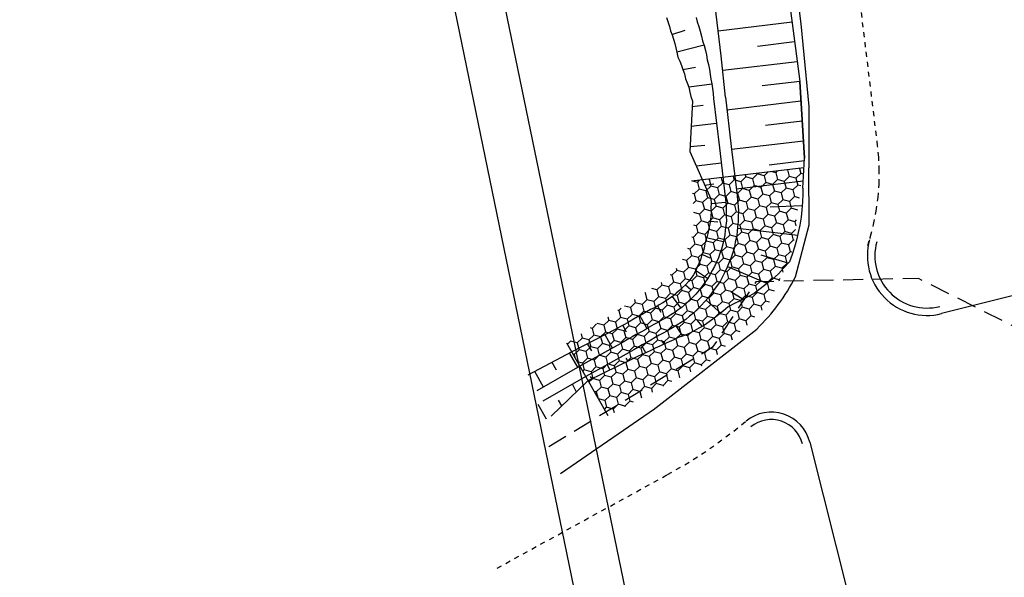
# Model space of a CAD drawing. Extents: x 447045 to 447634, y 442020 to 443192.
# Tile 40 of 82: x 447144 to 447243, y 442559 to 442615. Entities that reach past the tile are written whole.
import ezdxf

# ---------------------------------------------------------------- set-up
doc = ezdxf.new("R2010")
doc.units = 0
doc.header["$LTSCALE"] = 2
doc.header["$MEASUREMENT"] = 0
for name, pattern in [('AUSGEZOGEN', [0]), ('GESTRICH-X2', [1.5, 1, -0.5]), ('PUNKT2', [0.5, 0.25, -0.25])]:
    doc.linetypes.add(name, pattern=pattern)
doc.layers.get('0').update_dxf_attribs({"linetype": 'AUSGEZOGEN'})
for name, color, linetype in [('DB-Bachumverlegung', 15, 'CONTINUOUS'), ('DB-Befestigung', 15, 'CONTINUOUS'), ('DB-Bestand', 8, 'CONTINUOUS'), ('DB-Wegböschungen', 15, 'CONTINUOUS'), ('DB-Wege', 15, 'CONTINUOUS'), ('FBRTOP', 250, 'AUSGEZOGEN'), ('Planeinteilung', 250, 'CONTINUOUS'), ('RAHMEN', 7, 'AUSGEZOGEN'), ('SCHLITZRINNE', 200, 'AUSGEZOGEN'), ('STROMLTG', 4, 'AUSGEZOGEN')]:
    doc.layers.add(name, color=color, linetype=linetype)

# ---------------------------------------------------------------- blocks, each defined once
blk = doc.blocks.new('*X452')
at = {"color": 0, "linetype": 'ByBlock'}
for p, q in [((-892773, -566680), (-892850, -566814)), ((-893373, -566814), (-892850, -566814)), ((-892500, -567420), (-892850, -566814)), ((-892500, -567420), (-892850, -568026)), ((-892500, -567420), (-891800, -567420)), ((-891635, -567133), (-891800, -567420)), ((-891450, -568026), (-891800, -567420)), ((-890496, -567587), (-890750, -568026)), ((-893539, -568026), (-892850, -568026)), ((-892500, -568632), (-892850, -568026)), ((-892500, -568632), (-892850, -569238)), ((-892500, -568632), (-891800, -568632)), ((-891450, -568026), (-891800, -568632)), ((-891450, -569238), (-891800, -568632)), ((-891450, -568026), (-890750, -568026)), ((-890400, -568632), (-890750, -568026)), ((-890400, -568632), (-890750, -569238)), ((-890400, -568632), (-889700, -568632)), ((-889358, -568041), (-889700, -568632)), ((-889350, -569238), (-889700, -568632)), ((-888300, -568632), (-888650, -569238)), ((-888300, -568632), (-888427, -568412)), ((-888300, -568632), (-887874, -568632)), ((-893550, -569238), (-893754, -569591)), ((-893550, -569238), (-893676, -569021)), ((-893550, -569238), (-892850, -569238)), ((-892500, -569845), (-892850, -569238)), ((-891450, -569238), (-891800, -569845)), ((-891450, -569238), (-890750, -569238)), ((-890400, -569845), (-890750, -569238)), ((-889350, -569238), (-889700, -569845)), ((-889350, -569238), (-888650, -569238)), ((-888300, -569845), (-888650, -569238)), ((-887250, -569238), (-887600, -569845)), ((-887250, -569238), (-887518, -568774)), ((-887250, -569238), (-886550, -569238)), ((-886513, -569175), (-886550, -569238)), ((-886200, -569845), (-886550, -569238)), ((-885415, -569698), (-885500, -569845)), ((-893550, -570451), (-893900, -571057)), ((-893550, -570451), (-893810, -570001)), ((-893550, -570451), (-892850, -570451)), ((-892500, -569845), (-892850, -570451)), ((-892500, -571057), (-892850, -570451)), ((-892500, -569845), (-891800, -569845)), ((-891450, -570451), (-891800, -569845)), ((-891450, -570451), (-891800, -571057)), ((-891450, -570451), (-890750, -570451)), ((-890400, -569845), (-890750, -570451)), ((-890400, -571057), (-890750, -570451)), ((-890400, -569845), (-889700, -569845)), ((-889350, -570451), (-889700, -569845)), ((-889350, -570451), (-889700, -571057)), ((-889350, -570451), (-888650, -570451)), ((-888300, -569845), (-888650, -570451)), ((-888300, -571057), (-888650, -570451)), ((-888300, -569845), (-887600, -569845)), ((-887250, -570451), (-887600, -569845)), ((-887250, -570451), (-887600, -571057)), ((-887250, -570451), (-886550, -570451)), ((-886200, -569845), (-886550, -570451)), ((-886200, -571057), (-886550, -570451)), ((-886200, -569845), (-885500, -569845)), ((-885150, -570451), (-885500, -569845)), ((-885150, -570451), (-885500, -571057)), ((-885150, -570451), (-884465, -570451)), ((-884100, -571057), (-884437, -570473)), ((-893954, -571057), (-893900, -571057)), ((-893550, -571663), (-893900, -571057)), ((-893550, -571663), (-893900, -572270)), ((-893550, -571663), (-892850, -571663)), ((-892500, -571057), (-892850, -571663)), ((-892500, -572270), (-892850, -571663)), ((-892500, -571057), (-891800, -571057)), ((-891450, -571663), (-891800, -571057)), ((-891450, -571663), (-891800, -572270)), ((-891450, -571663), (-890750, -571663)), ((-890400, -571057), (-890750, -571663)), ((-890400, -572270), (-890750, -571663)), ((-890400, -571057), (-889700, -571057)), ((-889350, -571663), (-889700, -571057)), ((-889350, -571663), (-889700, -572270)), ((-889350, -571663), (-888650, -571663)), ((-888300, -571057), (-888650, -571663)), ((-888300, -572270), (-888650, -571663)), ((-888300, -571057), (-887600, -571057)), ((-887250, -571663), (-887600, -571057)), ((-887250, -571663), (-887600, -572270)), ((-887250, -571663), (-886550, -571663)), ((-886200, -571057), (-886550, -571663)), ((-886200, -572270), (-886550, -571663)), ((-886200, -571057), (-885500, -571057)), ((-885150, -571663), (-885500, -571057)), ((-885150, -571663), (-885500, -572270)), ((-885150, -571663), (-884450, -571663)), ((-884100, -571057), (-884450, -571663)), ((-884100, -572270), (-884450, -571663)), ((-884100, -571057), (-883700, -571057)), ((-883050, -571663), (-883400, -572270)), ((-883050, -571663), (-883147, -571496)), ((-883050, -571663), (-882935, -571663)), ((-894120, -572270), (-893900, -572270)), ((-893550, -572876), (-893900, -572270)), ((-892500, -572270), (-892850, -572876)), ((-892500, -572270), (-891800, -572270)), ((-891450, -572876), (-891800, -572270)), ((-890400, -572270), (-890750, -572876)), ((-890400, -572270), (-889700, -572270)), ((-889350, -572876), (-889700, -572270)), ((-888300, -572270), (-888650, -572876)), ((-888300, -572270), (-887600, -572270)), ((-887250, -572876), (-887600, -572270)), ((-886200, -572270), (-886550, -572876)), ((-886200, -572270), (-885500, -572270)), ((-885150, -572876), (-885500, -572270)), ((-884100, -572270), (-884450, -572876)), ((-884100, -572270), (-883400, -572270)), ((-883050, -572876), (-883400, -572270)), ((-882054, -572362), (-882350, -572876)), ((-894287, -573482), (-893900, -573482)), ((-893550, -572876), (-893900, -573482)), ((-893550, -574088), (-893900, -573482)), ((-893550, -572876), (-892850, -572876)), ((-892500, -573482), (-892850, -572876)), ((-892500, -573482), (-892850, -574088)), ((-892500, -573482), (-891800, -573482)), ((-891450, -572876), (-891800, -573482)), ((-891450, -574088), (-891800, -573482)), ((-891450, -572876), (-890750, -572876)), ((-890400, -573482), (-890750, -572876)), ((-890400, -573482), (-890750, -574088)), ((-890400, -573482), (-889700, -573482)), ((-889350, -572876), (-889700, -573482)), ((-889350, -574088), (-889700, -573482)), ((-889350, -572876), (-888650, -572876)), ((-888300, -573482), (-888650, -572876)), ((-888300, -573482), (-888650, -574088)), ((-888300, -573482), (-887600, -573482)), ((-887250, -572876), (-887600, -573482)), ((-887250, -574088), (-887600, -573482)), ((-887250, -572876), (-886550, -572876)), ((-886200, -573482), (-886550, -572876)), ((-886200, -573482), (-886550, -574088)), ((-886200, -573482), (-885500, -573482)), ((-885150, -572876), (-885500, -573482)), ((-885150, -574088), (-885500, -573482)), ((-885150, -572876), (-884450, -572876)), ((-884100, -573482), (-884450, -572876)), ((-884100, -573482), (-884450, -574088)), ((-884100, -573482), (-883400, -573482)), ((-883050, -572876), (-883400, -573482)), ((-883050, -574088), (-883400, -573482)), ((-883050, -572876), (-882350, -572876)), ((-882000, -573482), (-882350, -572876)), ((-882000, -573482), (-882350, -574088)), ((-882000, -573482), (-881300, -573482)), ((-881093, -573124), (-881300, -573482)), ((-880950, -574088), (-881300, -573482)), ((-893550, -574088), (-893900, -574694)), ((-893550, -574088), (-892850, -574088)), ((-892500, -574694), (-892850, -574088)), ((-891450, -574088), (-891800, -574694)), ((-891450, -574088), (-890750, -574088)), ((-890400, -574694), (-890750, -574088)), ((-889350, -574088), (-889700, -574694)), ((-889350, -574088), (-888650, -574088)), ((-888300, -574694), (-888650, -574088)), ((-887250, -574088), (-887600, -574694)), ((-887250, -574088), (-886550, -574088)), ((-886200, -574694), (-886550, -574088)), ((-885150, -574088), (-885500, -574694)), ((-885150, -574088), (-884450, -574088)), ((-884100, -574694), (-884450, -574088)), ((-883050, -574088), (-883400, -574694)), ((-883050, -574088), (-882350, -574088)), ((-882000, -574694), (-882350, -574088)), ((-880950, -574088), (-881300, -574694)), ((-880950, -574088), (-880525, -574088)), ((-894453, -574694), (-893900, -574694)), ((-893550, -575301), (-893900, -574694)), ((-893550, -575301), (-893900, -575907)), ((-893550, -575301), (-892850, -575301)), ((-892500, -574694), (-892850, -575301)), ((-892500, -575907), (-892850, -575301)), ((-892500, -574694), (-891800, -574694)), ((-891450, -575301), (-891800, -574694)), ((-891450, -575301), (-891800, -575907)), ((-891450, -575301), (-890750, -575301)), ((-890400, -574694), (-890750, -575301)), ((-890400, -575907), (-890750, -575301)), ((-890400, -574694), (-889700, -574694)), ((-889350, -575301), (-889700, -574694)), ((-889350, -575301), (-889700, -575907)), ((-889350, -575301), (-888650, -575301)), ((-888300, -574694), (-888650, -575301)), ((-888300, -575907), (-888650, -575301)), ((-888300, -574694), (-887600, -574694)), ((-887250, -575301), (-887600, -574694)), ((-887250, -575301), (-887600, -575907)), ((-887250, -575301), (-886550, -575301)), ((-886200, -574694), (-886550, -575301)), ((-886200, -575907), (-886550, -575301)), ((-886200, -574694), (-885500, -574694)), ((-885150, -575301), (-885500, -574694)), ((-885150, -575301), (-885500, -575907)), ((-885150, -575301), (-884450, -575301)), ((-884100, -574694), (-884450, -575301)), ((-884100, -575907), (-884450, -575301)), ((-884100, -574694), (-883400, -574694)), ((-883050, -575301), (-883400, -574694)), ((-883050, -575301), (-883400, -575907)), ((-883050, -575301), (-882350, -575301)), ((-882000, -574694), (-882350, -575301)), ((-882000, -575907), (-882350, -575301)), ((-882000, -574694), (-881300, -574694)), ((-880950, -575301), (-881300, -574694)), ((-880950, -575301), (-881300, -575907)), ((-880950, -575301), (-880250, -575301)), ((-880033, -574925), (-880250, -575301)), ((-879900, -575907), (-880250, -575301)), ((-894600, -575907), (-894624, -575949)), ((-894600, -575907), (-894615, -575881)), ((-894600, -575907), (-893900, -575907)), ((-893550, -576513), (-893900, -575907)), ((-893550, -576513), (-893900, -577119)), ((-893550, -576513), (-892850, -576513)), ((-892500, -575907), (-892850, -576513)), ((-892500, -577119), (-892850, -576513)), ((-892500, -575907), (-891800, -575907)), ((-891450, -576513), (-891800, -575907)), ((-891450, -576513), (-891800, -577119)), ((-891450, -576513), (-890750, -576513)), ((-890400, -575907), (-890750, -576513)), ((-890400, -577119), (-890750, -576513)), ((-890400, -575907), (-889700, -575907)), ((-889350, -576513), (-889700, -575907)), ((-889350, -576513), (-889700, -577119)), ((-889350, -576513), (-888650, -576513)), ((-888300, -575907), (-888650, -576513)), ((-888300, -577119), (-888650, -576513)), ((-888300, -575907), (-887600, -575907)), ((-887250, -576513), (-887600, -575907)), ((-887250, -576513), (-887600, -577119)), ((-887250, -576513), (-886550, -576513)), ((-886200, -575907), (-886550, -576513)), ((-886200, -577119), (-886550, -576513)), ((-886200, -575907), (-885500, -575907)), ((-885150, -576513), (-885500, -575907)), ((-885150, -576513), (-885500, -577119)), ((-885150, -576513), (-884450, -576513)), ((-884100, -575907), (-884450, -576513)), ((-884100, -577119), (-884450, -576513)), ((-884100, -575907), (-883400, -575907)), ((-883050, -576513), (-883400, -575907)), ((-883050, -576513), (-883400, -577119)), ((-883050, -576513), (-882350, -576513)), ((-882000, -575907), (-882350, -576513)), ((-882000, -577119), (-882350, -576513)), ((-882000, -575907), (-881300, -575907)), ((-880950, -576513), (-881300, -575907)), ((-880950, -576513), (-881300, -577119)), ((-880950, -576513), (-880250, -576513)), ((-879900, -575907), (-880250, -576513)), ((-879900, -577119), (-880250, -576513)), ((-879900, -575907), (-879456, -575907)), ((-894600, -577119), (-894842, -577539)), ((-894600, -577119), (-894749, -576861)), ((-894600, -577119), (-893900, -577119)), ((-893550, -577726), (-893900, -577119)), ((-892500, -577119), (-892850, -577726)), ((-892500, -577119), (-891800, -577119)), ((-891450, -577726), (-891800, -577119)), ((-890400, -577119), (-890750, -577726)), ((-890400, -577119), (-889700, -577119)), ((-889350, -577726), (-889700, -577119)), ((-888300, -577119), (-888650, -577726)), ((-888300, -577119), (-887600, -577119)), ((-887250, -577726), (-887600, -577119)), ((-886200, -577119), (-886550, -577726)), ((-886200, -577119), (-885500, -577119)), ((-885150, -577726), (-885500, -577119)), ((-884100, -577119), (-884450, -577726)), ((-884100, -577119), (-883400, -577119)), ((-883050, -577726), (-883400, -577119)), ((-882000, -577119), (-882350, -577726)), ((-882000, -577119), (-881300, -577119)), ((-880950, -577726), (-881300, -577119)), ((-879900, -577119), (-880250, -577726)), ((-879900, -577119), (-879200, -577119)), ((-878974, -576728), (-879200, -577119)), ((-878850, -577726), (-879200, -577119)), ((-893550, -577726), (-893639, -577879)), ((-893550, -577726), (-892850, -577726)), ((-892656, -578061), (-892850, -577726)), ((-891450, -577726), (-891742, -578231)), ((-891450, -577726), (-890750, -577726)), ((-890400, -578332), (-890750, -577726)), ((-890400, -578332), (-890532, -578560)), ((-890400, -578332), (-889700, -578332)), ((-889350, -577726), (-889700, -578332)), ((-889350, -578938), (-889700, -578332)), ((-889350, -577726), (-888650, -577726)), ((-888300, -578332), (-888650, -577726)), ((-888300, -578332), (-888650, -578938)), ((-888300, -578332), (-887600, -578332)), ((-887250, -577726), (-887600, -578332)), ((-887250, -578938), (-887600, -578332)), ((-887250, -577726), (-886550, -577726)), ((-886200, -578332), (-886550, -577726)), ((-886200, -578332), (-886550, -578938)), ((-886200, -578332), (-885500, -578332)), ((-885150, -577726), (-885500, -578332)), ((-885150, -578938), (-885500, -578332)), ((-885150, -577726), (-884450, -577726)), ((-884100, -578332), (-884450, -577726)), ((-884100, -578332), (-884450, -578938)), ((-884100, -578332), (-883400, -578332)), ((-883050, -577726), (-883400, -578332)), ((-883050, -578938), (-883400, -578332)), ((-883050, -577726), (-882350, -577726)), ((-882000, -578332), (-882350, -577726)), ((-882000, -578332), (-882350, -578938)), ((-882000, -578332), (-881300, -578332)), ((-880950, -577726), (-881300, -578332)), ((-880950, -578938), (-881300, -578332)), ((-880950, -577726), (-880250, -577726)), ((-879900, -578332), (-880250, -577726)), ((-879900, -578332), (-880250, -578938)), ((-879900, -578332), (-879200, -578332)), ((-878850, -577726), (-879200, -578332)), ((-878850, -578938), (-879200, -578332)), ((-878850, -577726), (-878388, -577726)), ((-877915, -578531), (-878150, -578938)), ((-889350, -578938), (-889419, -579057)), ((-889350, -578938), (-888650, -578938)), ((-888300, -579544), (-888650, -578938)), ((-888300, -579544), (-888399, -579715)), ((-888300, -579544), (-887600, -579544)), ((-887250, -578938), (-887600, -579544)), ((-887250, -580150), (-887600, -579544)), ((-887250, -578938), (-886550, -578938)), ((-886200, -579544), (-886550, -578938)), ((-886200, -579544), (-886550, -580150)), ((-886200, -579544), (-885500, -579544)), ((-885150, -578938), (-885500, -579544)), ((-885150, -580150), (-885500, -579544)), ((-885150, -578938), (-884450, -578938)), ((-884100, -579544), (-884450, -578938)), ((-884100, -579544), (-884450, -580150)), ((-884100, -579544), (-883400, -579544)), ((-883050, -578938), (-883400, -579544)), ((-883050, -580150), (-883400, -579544)), ((-883050, -578938), (-882350, -578938)), ((-882000, -579544), (-882350, -578938)), ((-882000, -579544), (-882350, -580150)), ((-882000, -579544), (-881300, -579544)), ((-880950, -578938), (-881300, -579544)), ((-880950, -580150), (-881300, -579544)), ((-880950, -578938), (-880250, -578938)), ((-879900, -579544), (-880250, -578938)), ((-879900, -579544), (-880250, -580150)), ((-879900, -579544), (-879200, -579544)), ((-878850, -578938), (-879200, -579544)), ((-878850, -580150), (-879200, -579544)), ((-878850, -578938), (-878150, -578938)), ((-877800, -579544), (-878150, -578938)), ((-877800, -579544), (-878150, -580150)), ((-877800, -579544), (-877320, -579544)), ((-887250, -580150), (-887473, -580536)), ((-887250, -580150), (-886550, -580150)), ((-886200, -580757), (-886550, -580150)), ((-885150, -580150), (-885500, -580757)), ((-885150, -580150), (-884450, -580150)), ((-884100, -580757), (-884450, -580150)), ((-883050, -580150), (-883400, -580757)), ((-883050, -580150), (-882350, -580150)), ((-882000, -580757), (-882350, -580150)), ((-880950, -580150), (-881300, -580757)), ((-880950, -580150), (-880250, -580150)), ((-879900, -580757), (-880250, -580150)), ((-878850, -580150), (-879200, -580757)), ((-878850, -580150), (-878150, -580150)), ((-877800, -580757), (-878150, -580150)), ((-876868, -580355), (-877100, -580757)), ((-886777, -581363), (-886550, -581363)), ((-886200, -580757), (-886550, -581363)), ((-886200, -581969), (-886550, -581363)), ((-886200, -580757), (-885500, -580757)), ((-885150, -581363), (-885500, -580757)), ((-885150, -581363), (-885500, -581969)), ((-885150, -581363), (-884450, -581363)), ((-884100, -580757), (-884450, -581363)), ((-884100, -581969), (-884450, -581363)), ((-884100, -580757), (-883400, -580757)), ((-883050, -581363), (-883400, -580757)), ((-883050, -581363), (-883400, -581969)), ((-883050, -581363), (-882350, -581363)), ((-882000, -580757), (-882350, -581363)), ((-882000, -581969), (-882350, -581363)), ((-882000, -580757), (-881300, -580757)), ((-880950, -581363), (-881300, -580757)), ((-880950, -581363), (-881300, -581969)), ((-880950, -581363), (-880250, -581363)), ((-879900, -580757), (-880250, -581363)), ((-879900, -581969), (-880250, -581363)), ((-879900, -580757), (-879200, -580757)), ((-878850, -581363), (-879200, -580757)), ((-878850, -581363), (-879200, -581969)), ((-878850, -581363), (-878150, -581363)), ((-877800, -580757), (-878150, -581363)), ((-877800, -581969), (-878150, -581363)), ((-877800, -580757), (-877100, -580757)), ((-876750, -581363), (-877100, -580757)), ((-876750, -581363), (-877100, -581969)), ((-876750, -581363), (-876626, -581363)), ((-886200, -581969), (-886286, -582118)), ((-886200, -581969), (-885500, -581969)), ((-885150, -582575), (-885500, -581969)), ((-885150, -582575), (-885500, -583182)), ((-885150, -582575), (-884450, -582575)), ((-884100, -581969), (-884450, -582575)), ((-884100, -583182), (-884450, -582575)), ((-884100, -581969), (-883400, -581969)), ((-883050, -582575), (-883400, -581969)), ((-883050, -582575), (-883400, -583182)), ((-883050, -582575), (-882350, -582575)), ((-882000, -581969), (-882350, -582575)), ((-882000, -583182), (-882350, -582575)), ((-882000, -581969), (-881300, -581969)), ((-880950, -582575), (-881300, -581969)), ((-880950, -582575), (-881300, -583182)), ((-880950, -582575), (-880250, -582575)), ((-879900, -581969), (-880250, -582575)), ((-879900, -583182), (-880250, -582575)), ((-879900, -581969), (-879200, -581969)), ((-878850, -582575), (-879200, -581969)), ((-878850, -582575), (-879200, -583182)), ((-878850, -582575), (-878150, -582575)), ((-877800, -581969), (-878150, -582575)), ((-877800, -583182), (-878150, -582575)), ((-877800, -581969), (-877100, -581969)), ((-876750, -582575), (-877100, -581969)), ((-876750, -582575), (-877100, -583182)), ((-876750, -582575), (-876336, -582575)), ((-885778, -583182), (-885500, -583182)), ((-885150, -583788), (-885500, -583182)), ((-884100, -583182), (-884450, -583788)), ((-884100, -583182), (-883400, -583182)), ((-883050, -583788), (-883400, -583182)), ((-882000, -583182), (-882350, -583788)), ((-882000, -583182), (-881300, -583182)), ((-880950, -583788), (-881300, -583182)), ((-879900, -583182), (-880250, -583788)), ((-879900, -583182), (-879200, -583182)), ((-878850, -583788), (-879200, -583182)), ((-877800, -583182), (-878150, -583788)), ((-877800, -583182), (-877100, -583182)), ((-876750, -583788), (-877100, -583182)), ((-885150, -583788), (-885416, -584248)), ((-885150, -583788), (-884450, -583788)), ((-884100, -584394), (-884450, -583788)), ((-884100, -584394), (-884450, -585000)), ((-884100, -584394), (-883400, -584394)), ((-883050, -583788), (-883400, -584394)), ((-883050, -585000), (-883400, -584394)), ((-883050, -583788), (-882350, -583788)), ((-882000, -584394), (-882350, -583788)), ((-882000, -584394), (-882350, -585000)), ((-882000, -584394), (-881300, -584394)), ((-880950, -583788), (-881300, -584394)), ((-880950, -585000), (-881300, -584394)), ((-880950, -583788), (-880250, -583788)), ((-879900, -584394), (-880250, -583788)), ((-879900, -584394), (-880250, -585000)), ((-879900, -584394), (-879200, -584394)), ((-878850, -583788), (-879200, -584394)), ((-878850, -585000), (-879200, -584394)), ((-878850, -583788), (-878150, -583788)), ((-877800, -584394), (-878150, -583788)), ((-877800, -584394), (-878150, -585000)), ((-877800, -584394), (-877100, -584394)), ((-876750, -583788), (-877100, -584394)), ((-876750, -585000), (-877100, -584394)), ((-876750, -583788), (-876050, -583788)), ((-876046, -583782), (-876050, -583788)), ((-876041, -583802), (-876050, -583788)), ((-885150, -585000), (-885195, -584922)), ((-885150, -585000), (-885162, -585022)), ((-885150, -585000), (-884450, -585000)), ((-884100, -585606), (-884450, -585000)), ((-883050, -585000), (-883400, -585606)), ((-883050, -585000), (-882350, -585000)), ((-882000, -585606), (-882350, -585000)), ((-880950, -585000), (-881300, -585606)), ((-880950, -585000), (-880250, -585000)), ((-879900, -585606), (-880250, -585000)), ((-878850, -585000), (-879200, -585606)), ((-878850, -585000), (-878150, -585000)), ((-877800, -585606), (-878150, -585000)), ((-876750, -585000), (-877100, -585606)), ((-876750, -585000), (-876050, -585000)), ((-875841, -584638), (-876050, -585000)), ((-875700, -585606), (-876050, -585000)), ((-884773, -586213), (-884450, -586213)), ((-884100, -585606), (-884450, -586213)), ((-884100, -586819), (-884450, -586213)), ((-884100, -585606), (-883400, -585606)), ((-883050, -586213), (-883400, -585606)), ((-883050, -586213), (-883400, -586819)), ((-883050, -586213), (-882350, -586213)), ((-882000, -585606), (-882350, -586213)), ((-882000, -586819), (-882350, -586213)), ((-882000, -585606), (-881300, -585606)), ((-880950, -586213), (-881300, -585606)), ((-880950, -586213), (-881300, -586819)), ((-880950, -586213), (-880250, -586213)), ((-879900, -585606), (-880250, -586213)), ((-879900, -586819), (-880250, -586213)), ((-879900, -585606), (-879200, -585606)), ((-878850, -586213), (-879200, -585606)), ((-878850, -586213), (-879200, -586819)), ((-878850, -586213), (-878150, -586213)), ((-877800, -585606), (-878150, -586213)), ((-877800, -586819), (-878150, -586213)), ((-877800, -585606), (-877100, -585606)), ((-876750, -586213), (-877100, -585606)), ((-876750, -586213), (-877100, -586819)), ((-876750, -586213), (-876050, -586213)), ((-875700, -585606), (-876050, -586213)), ((-875700, -586819), (-876050, -586213)), ((-875700, -585606), (-875609, -585606)), ((-884100, -586819), (-884403, -587344)), ((-884100, -586819), (-883400, -586819)), ((-883050, -587425), (-883400, -586819)), ((-883050, -587425), (-883400, -588031)), ((-883050, -587425), (-882350, -587425)), ((-882000, -586819), (-882350, -587425)), ((-882000, -588031), (-882350, -587425)), ((-882000, -586819), (-881300, -586819)), ((-880950, -587425), (-881300, -586819)), ((-880950, -587425), (-881300, -588031)), ((-880950, -587425), (-880250, -587425)), ((-879900, -586819), (-880250, -587425)), ((-879900, -588031), (-880250, -587425)), ((-879900, -586819), (-879200, -586819)), ((-878850, -587425), (-879200, -586819)), ((-878850, -587425), (-879200, -588031)), ((-878850, -587425), (-878150, -587425)), ((-877800, -586819), (-878150, -587425)), ((-877800, -588031), (-878150, -587425)), ((-877800, -586819), (-877100, -586819)), ((-876750, -587425), (-877100, -586819)), ((-876750, -587425), (-877100, -588031)), ((-876750, -587425), (-876050, -587425)), ((-875700, -586819), (-876050, -587425)), ((-875700, -588031), (-876050, -587425)), ((-875700, -586819), (-875318, -586819)), ((-884100, -588031), (-884281, -587718)), ((-884100, -588031), (-884150, -588118)), ((-884100, -588031), (-883400, -588031)), ((-883050, -588637), (-883400, -588031)), ((-882000, -588031), (-882350, -588637)), ((-882000, -588031), (-881300, -588031)), ((-880950, -588637), (-881300, -588031)), ((-879900, -588031), (-880250, -588637)), ((-879900, -588031), (-879200, -588031)), ((-878850, -588637), (-879200, -588031)), ((-877800, -588031), (-878150, -588637)), ((-877800, -588031), (-877100, -588031)), ((-876750, -588637), (-877100, -588031)), ((-875700, -588031), (-876050, -588637)), ((-875700, -588031), (-875028, -588031)), ((-883782, -589244), (-883400, -589244)), ((-883050, -588637), (-883400, -589244)), ((-883050, -589850), (-883400, -589244)), ((-883050, -588637), (-882350, -588637)), ((-882000, -589244), (-882350, -588637)), ((-882000, -589244), (-882350, -589850)), ((-882000, -589244), (-881300, -589244)), ((-880950, -588637), (-881300, -589244)), ((-880950, -589850), (-881300, -589244)), ((-880950, -588637), (-880250, -588637)), ((-879900, -589244), (-880250, -588637)), ((-879900, -589244), (-880250, -589850)), ((-879900, -589244), (-879200, -589244)), ((-878850, -588637), (-879200, -589244)), ((-878850, -589850), (-879200, -589244)), ((-878850, -588637), (-878150, -588637)), ((-877800, -589244), (-878150, -588637)), ((-877800, -589244), (-878150, -589850)), ((-877800, -589244), (-877100, -589244)), ((-876750, -588637), (-877100, -589244)), ((-876750, -589850), (-877100, -589244)), ((-876750, -588637), (-876050, -588637)), ((-875700, -589244), (-876050, -588637)), ((-875700, -589244), (-876050, -589850)), ((-875700, -589244), (-875000, -589244)), ((-874814, -588922), (-875000, -589244)), ((-874650, -589850), (-875000, -589244)), ((-883050, -589850), (-883391, -590440)), ((-883050, -591062), (-883367, -590514)), ((-883050, -589850), (-882350, -589850)), ((-882000, -590456), (-882350, -589850)), ((-882000, -590456), (-882350, -591062)), ((-882000, -590456), (-881300, -590456)), ((-880950, -589850), (-881300, -590456)), ((-880950, -591062), (-881300, -590456)), ((-880950, -589850), (-880250, -589850)), ((-879900, -590456), (-880250, -589850)), ((-879900, -590456), (-880250, -591062)), ((-879900, -590456), (-879200, -590456)), ((-878850, -589850), (-879200, -590456)), ((-878850, -591062), (-879200, -590456)), ((-878850, -589850), (-878150, -589850)), ((-877800, -590456), (-878150, -589850)), ((-877800, -590456), (-878150, -591062)), ((-877800, -590456), (-877100, -590456)), ((-876750, -589850), (-877100, -590456)), ((-876750, -591062), (-877100, -590456)), ((-876750, -589850), (-876050, -589850)), ((-875700, -590456), (-876050, -589850)), ((-875700, -590456), (-876050, -591062)), ((-875700, -590456), (-875000, -590456)), ((-874650, -589850), (-875000, -590456)), ((-874650, -591062), (-875000, -590456)), ((-874650, -589850), (-874592, -589850)), ((-883050, -591062), (-883138, -591214)), ((-883050, -591062), (-882350, -591062)), ((-882000, -591669), (-882350, -591062)), ((-880950, -591062), (-881300, -591669)), ((-880950, -591062), (-880250, -591062)), ((-879900, -591669), (-880250, -591062)), ((-878850, -591062), (-879200, -591669)), ((-878850, -591062), (-878150, -591062)), ((-877800, -591669), (-878150, -591062)), ((-876750, -591062), (-877100, -591669)), ((-876750, -591062), (-876050, -591062)), ((-875700, -591669), (-876050, -591062)), ((-874650, -591062), (-875000, -591669)), ((-874650, -591062), (-874301, -591062)), ((-882791, -592275), (-882350, -592275)), ((-882000, -591669), (-882350, -592275)), ((-882000, -592881), (-882350, -592275)), ((-882000, -591669), (-881300, -591669)), ((-880950, -592275), (-881300, -591669)), ((-880950, -592275), (-881300, -592881)), ((-880950, -592275), (-880250, -592275)), ((-879900, -591669), (-880250, -592275)), ((-879900, -592881), (-880250, -592275)), ((-879900, -591669), (-879200, -591669)), ((-878850, -592275), (-879200, -591669)), ((-878850, -592275), (-879200, -592881)), ((-878850, -592275), (-878150, -592275)), ((-877800, -591669), (-878150, -592275)), ((-877883, -592737), (-878150, -592275)), ((-877800, -591669), (-877100, -591669)), ((-876750, -592275), (-877100, -591669)), ((-876750, -592275), (-876858, -592462)), ((-876750, -592275), (-876163, -592275)), ((-875700, -591669), (-876029, -592239)), ((-875700, -591669), (-875000, -591669)), ((-874853, -591923), (-875000, -591669)), ((-882395, -593487), (-882350, -593487)), ((-882000, -592881), (-882350, -593487)), ((-882124, -593878), (-882350, -593487)), ((-882000, -592881), (-881300, -592881)), ((-880950, -593487), (-881300, -592881)), ((-880950, -593487), (-881001, -593576)), ((-880950, -593487), (-880671, -593487)), ((-879900, -592881), (-880173, -593353)), ((-879900, -592881), (-879200, -592881)), ((-879095, -593063), (-879200, -592881))]:
    blk.add_line(p, q, dxfattribs=at)
blk = doc.blocks.new('1135297')
blk.add_line((0, 0), (1135, 0))
at = {"layer": 'RAHMEN'}
blk.add_line((25, 5), (950, 5), dxfattribs=at)

msp = doc.modelspace()

# ---------------------------------------------------------------- hatches: boundary and pattern name
at = {"layer": 'SCHLITZRINNE'}
h = msp.add_hatch(dxfattribs=at)
h.set_pattern_fill('_USER', color=256, scale=1.5, angle=45, style=0, pattern_type=0)
h.set_pattern_definition([(324.6697, (447346.8685, 442714.5348), (0.867434, 1.2237478), [])])
edge = h.paths.add_edge_path(flags=17)
edge.add_line((447346.062, 442716.303), (447346.636, 442716.401))
edge = h.paths.add_edge_path(flags=17)
edge.add_line((447346.887, 442714.919), (447346.313, 442714.822))
edge = h.paths.add_edge_path(flags=17)
edge.add_line((447346.313, 442714.822), (447346.062, 442716.303))
edge = h.paths.add_edge_path(flags=17)
edge.add_line((447346.636, 442716.401), (447346.887, 442714.919))
edge = h.paths.add_edge_path()
edge.add_arc((455543.185, 444109.496), 8314.176, 189.6562418, 189.6840919)
edge.add_arc((393563.554, 433546.012), 54559.204, 9.6655443, 9.6704501, ccw=False)
edge.add_arc((464490.718, 449190.25), 18280.393, 199.256988, 199.2725913)
edge.add_arc((438988.161, 440271.698), 8736.656, 19.2484657, 19.2811136, ccw=False)
edge.add_arc((439684.884, 440514.984), 7998.678, 19.2238186, 19.2484657, ccw=False)
edge.add_arc((551443.681, 479485.608), 110359.837, 199.22381494, 199.23045115)
edge.add_arc((461591.928, 448142.363), 15198.204, 199.2304511, 199.2954143)
edge.add_arc((434066.564, 438505.591), 13965.353, 19.2276444, 19.2954144, ccw=False)
edge.add_arc((446515.339, 442847.448), 781.13, 18.874058, 19.227644, ccw=False)
edge.add_arc((443272.158, 441738.7), 4208.6, 18.721727, 18.874058, ccw=False)
edge.add_arc((445875.745, 442621.066), 1459.558, 18.158793, 18.721727, ccw=False)
edge.add_arc((444728.653, 442244.835), 2666.773, 17.742332, 18.158793, ccw=False)
edge.add_arc((445572.422, 442514.803), 1780.867, 17.477765, 17.742332, ccw=False)
edge.add_arc((445655.922, 442541.095), 1693.325, 17.206446, 17.477765, ccw=False)
edge.add_arc((445949.737, 442632.082), 1385.745, 16.534275, 17.206446, ccw=False)
edge.add_arc((445777.926, 442581.078), 1564.967, 15.901763, 16.534275, ccw=False)
edge.add_arc((444610.25, 442248.417), 2779.104, 15.717077, 15.901763, ccw=False)
edge.add_arc((445469.384, 442490.186), 1886.6, 15.492923, 15.717077, ccw=False)
edge.add_arc((444501.302, 442221.841), 2891.186, 15.151693, 15.492923, ccw=False)
edge.add_arc((444653, 442262.92), 2734.024, 14.800793, 15.151693, ccw=False)
edge.add_arc((445305.387, 442435.297), 2059.248, 14.553227, 14.800793, ccw=False)
edge.add_arc((445661.578, 442527.768), 1691.25, 14.280051, 14.553227, ccw=False)
edge.add_arc((445825.278, 442569.434), 1522.33, 13.754489, 14.280051, ccw=False)
edge.add_arc((444655.973, 442283.209), 2726.158, 13.361751, 13.754489, ccw=False)
edge.add_arc((444873.745, 442334.936), 2502.326, 13.156371, 13.361751, ccw=False)
edge.add_arc((445203.567, 442412.03), 2163.614, 12.935498, 13.156371, ccw=False)
edge.add_arc((445591.152, 442501.052), 1765.936, 12.368518, 12.935498, ccw=False)
edge.add_arc((445707.256, 442526.512), 1647.074, 11.781437, 12.368518, ccw=False)
edge.add_arc((445429.994, 442468.683), 1930.302, 11.594814, 11.781437, ccw=False)
edge.add_arc((442977.06, 441965.399), 4434.335, 11.471684, 11.594814, ccw=False)
edge.add_arc((444371.693, 442248.423), 3011.273, 11.050894, 11.471684, ccw=False)
edge.add_arc((446428.113, 442650.047), 916.002, 10.287945, 11.050894, ccw=False)
edge.add_arc((445293.544, 442444.107), 2069.11, 9.832007, 10.287945, ccw=False)
edge.add_arc((438489.775, 441264.977), 8974.298, 9.6130813, 9.8320068, ccw=False)
edge.add_arc((-516898.981, 279448.69), 977969.75, 9.612262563, 9.613081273, ccw=False)
edge.add_arc((439111.819, 441356.279), 8345.741, 9.6034167, 9.6122792, ccw=False)
edge.add_arc((371773.632, 429962.747), 76641.012, 9.59085446, 9.60341666, ccw=False)
edge.add_arc((456011.655, 444189.168), 8789.873, 189.5423691, 189.651902)
edge.add_arc((455543.185, 444109.496), 8314.676, 189.651902, 189.6840919)
edge.add_arc((393564.924, 433546.246), 54557.314, 9.665544, 9.6704498, ccw=False)
edge.add_line((447347.776, 442706.232), (447348.269, 442706.316))
h = msp.add_hatch(dxfattribs=at)
h.set_pattern_fill('_USER', color=256, scale=1.5, angle=45, style=0, pattern_type=0)
h.set_pattern_definition([(334.2696, (447234.5127, 443158.8401), (0.651206, 1.35127), [])])
edge = h.paths.add_edge_path()
edge.add_arc((464490.718, 449190.25), 18279.893, 199.256988, 199.2725913)
edge.add_arc((438988.285, 440271.741), 8737.025, 19.2538486, 19.2811134, ccw=False)
edge.add_line((447233.134, 443161.27), (447233.606, 443161.435))
edge.add_arc((464490.718, 449190.25), 18280.393, 199.256988, 199.2725913)
edge.add_arc((438988.161, 440271.698), 8736.656, 19.2484657, 19.2811136, ccw=False)
edge.add_arc((439684.884, 440514.984), 7998.678, 19.2238186, 19.2484657, ccw=False)
edge.add_arc((551443.681, 479485.608), 110359.837, 199.22381494, 199.23045115)
edge.add_arc((461591.928, 448142.363), 15198.204, 199.2304511, 199.2954143)
edge.add_arc((434066.564, 438505.591), 13965.353, 19.2276444, 19.2954144, ccw=False)
edge.add_arc((446515.339, 442847.448), 781.13, 18.874058, 19.227644, ccw=False)
edge.add_arc((443272.158, 441738.7), 4208.6, 18.721727, 18.874058, ccw=False)
edge.add_arc((445875.745, 442621.066), 1459.558, 18.158793, 18.721727, ccw=False)
edge.add_arc((444728.653, 442244.835), 2666.773, 17.742332, 18.158793, ccw=False)
edge.add_arc((445572.422, 442514.803), 1780.867, 17.477765, 17.742332, ccw=False)
edge.add_arc((445655.922, 442541.095), 1693.325, 17.206446, 17.477765, ccw=False)
edge.add_arc((445949.737, 442632.082), 1385.745, 16.534275, 17.206446, ccw=False)
edge.add_arc((445777.926, 442581.078), 1564.967, 15.901763, 16.534275, ccw=False)
edge.add_arc((444610.25, 442248.417), 2779.104, 15.717077, 15.901763, ccw=False)
edge.add_arc((445469.384, 442490.186), 1886.6, 15.492923, 15.717077, ccw=False)
edge.add_arc((444501.302, 442221.841), 2891.186, 15.151693, 15.492923, ccw=False)
edge.add_arc((444653, 442262.92), 2734.024, 14.800793, 15.151693, ccw=False)
edge.add_arc((445305.387, 442435.297), 2059.248, 14.553227, 14.800793, ccw=False)
edge.add_arc((445661.578, 442527.768), 1691.25, 14.280051, 14.553227, ccw=False)
edge.add_arc((445825.278, 442569.434), 1522.33, 13.754489, 14.280051, ccw=False)
edge.add_arc((444655.973, 442283.209), 2726.158, 13.361751, 13.754489, ccw=False)
edge.add_arc((444873.745, 442334.936), 2502.326, 13.156371, 13.361751, ccw=False)
edge.add_arc((445203.567, 442412.03), 2163.614, 12.935498, 13.156371, ccw=False)
edge.add_arc((445591.152, 442501.052), 1765.936, 12.368518, 12.935498, ccw=False)
edge.add_arc((445707.256, 442526.512), 1647.074, 11.781437, 12.368518, ccw=False)
edge.add_arc((445429.994, 442468.683), 1930.302, 11.594814, 11.781437, ccw=False)
edge.add_arc((442977.06, 441965.399), 4434.335, 11.471684, 11.594814, ccw=False)
edge.add_arc((444371.693, 442248.423), 3011.273, 11.050894, 11.471684, ccw=False)
edge.add_arc((446428.113, 442650.047), 916.002, 10.287945, 11.050894, ccw=False)
edge.add_arc((445293.544, 442444.107), 2069.11, 9.832007, 10.287945, ccw=False)
edge.add_arc((438489.775, 441264.977), 8974.298, 9.6130813, 9.8320068, ccw=False)
edge.add_arc((-516898.981, 279448.69), 977969.75, 9.612262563, 9.613081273, ccw=False)
edge.add_arc((439111.819, 441356.279), 8345.741, 9.6034167, 9.6122792, ccw=False)
edge.add_arc((371773.632, 429962.747), 76641.012, 9.59085446, 9.60341666, ccw=False)
edge.add_arc((456011.655, 444189.168), 8789.873, 189.5423691, 189.651902)
edge.add_arc((455543.185, 444109.496), 8314.676, 189.651902, 189.6840919)
edge.add_arc((393564.924, 433546.246), 54557.314, 9.665544, 9.6704498, ccw=False)

# ---------------------------------------------------------------- linework, layer by layer
at = {"layer": 'DB-Bachumverlegung', "linetype": 'Continuous'}
for p, q in [((447214.345, 442611.653), (447213.36, 442619.592)), ((447208.818, 442615.52), (447208.972, 442615.094)), ((447208.972, 442615.094), (447209.137, 442614.619)), ((447211.802, 442615.516), (447211.907, 442615.078)), ((447211.907, 442615.078), (447212.072, 442614.604)), ((447214.031, 442614.18), (447221.466, 442615.065)), ((447209.137, 442614.619), (447209.242, 442614.182)), ((447209.242, 442614.182), (447209.396, 442613.756)), ((447209.384, 442613.804), (447210.722, 442614.228)), ((447212.072, 442614.604), (447212.237, 442614.129)), ((447212.237, 442614.129), (447212.354, 442613.643)), ((447209.396, 442613.756), (447209.55, 442613.33)), ((447209.55, 442613.33), (447209.655, 442612.892)), ((447212.354, 442613.643), (447212.471, 442613.157)), ((447212.471, 442613.157), (447212.636, 442612.682)), ((447218.002, 442612.638), (447221.726, 442613.082)), ((447209.655, 442612.892), (447209.76, 442612.455)), ((447209.76, 442612.455), (447209.865, 442612.017)), ((447212.624, 442612.731), (447209.865, 442612.017)), ((447209.865, 442612.017), (447209.981, 442611.531)), ((447212.636, 442612.682), (447212.753, 442612.196)), ((447212.753, 442612.196), (447212.858, 442611.759)), ((447209.981, 442611.531), (447210.184, 442611.117)), ((447210.184, 442611.117), (447210.337, 442610.691)), ((447212.858, 442611.759), (447212.926, 442611.261)), ((447212.926, 442611.261), (447213.043, 442610.775)), ((447214.758, 442607.484), (447214.345, 442611.653)), ((447214.488, 442610.206), (447221.986, 442611.098)), ((447210.337, 442610.691), (447210.491, 442610.265)), ((447210.491, 442610.265), (447211.767, 442610.52)), ((447210.491, 442610.265), (447210.645, 442609.839)), ((447213.043, 442610.775), (447213.159, 442610.288)), ((447213.159, 442610.288), (447213.227, 442609.791)), ((447210.645, 442609.839), (447210.761, 442609.353)), ((447210.761, 442609.353), (447210.915, 442608.927)), ((447213.227, 442609.791), (447213.295, 442609.293)), ((447213.295, 442609.293), (447213.401, 442608.855)), ((447218.466, 442608.665), (447222.246, 442609.115)), ((447222.707, 442601.375), (447222.252, 442609.071)), ((447210.915, 442608.927), (447211.069, 442608.501)), ((447213.412, 442608.807), (447211.069, 442608.501)), ((447211.069, 442608.501), (447211.185, 442608.015)), ((447213.401, 442608.855), (447213.469, 442608.357)), ((447213.469, 442608.357), (447213.537, 442607.859)), ((447211.456, 442607.103), (447211.178, 442602.048)), ((447211.185, 442608.015), (447211.291, 442607.577)), ((447211.291, 442607.577), (447211.456, 442607.103)), ((447213.537, 442607.859), (447213.556, 442607.35)), ((447213.556, 442607.35), (447214.177, 442602.408)), ((447214.758, 442607.484), (447215.33, 442602.531)), ((447214.89, 442606.225), (447222.367, 442607.116)), ((447211.378, 442606.57), (447212.531, 442606.693)), ((447218.806, 442604.678), (447222.486, 442605.116)), ((447213.848, 442604.849), (447211.298, 442604.545)), ((447215.363, 442602.254), (447222.604, 442603.116)), ((447211.219, 442602.521), (447212.675, 442602.665)), ((447214.177, 442602.408), (447214.749, 442597.455)), ((447215.33, 442602.531), (447215.951, 442597.589)), ((447211.178, 442602.048), (447213.304, 442597.262)), ((447219.161, 442600.692), (447222.722, 442601.115)), ((447222.555, 442598.352), (447222.707, 442601.375)), ((447214.344, 442600.854), (447211.843, 442600.563)), ((447212.662, 442598.651), (447213.609, 442598.775)), ((447215.836, 442598.282), (447222.592, 442599.086)), ((447222.555, 442598.352), (447222.538, 442597.782)), ((447213.304, 442597.262), (447213.312, 442596.801)), ((447214.749, 442597.455), (447214.817, 442596.957)), ((447215.951, 442597.589), (447215.97, 442597.08)), ((447222.538, 442597.782), (447222.53, 442596.958)), ((447213.312, 442596.801), (447213.308, 442596.389)), ((447213.308, 442596.389), (447213.316, 442595.928)), ((447214.78, 442596.897), (447213.323, 442596.753)), ((447214.817, 442596.957), (447214.836, 442596.448)), ((447214.836, 442596.448), (447214.844, 442595.987)), ((447215.97, 442597.08), (447216.05, 442596.533)), ((447216.05, 442596.533), (447216.069, 442596.024)), ((447222.466, 442596.582), (447219.263, 442596.43)), ((447222.462, 442596.17), (447222.382, 442595.431)), ((447222.53, 442596.958), (447222.462, 442596.17)), ((447213.248, 442595.141), (447213.195, 442594.717)), ((447213.3, 442595.565), (447213.248, 442595.141)), ((447213.316, 442595.928), (447213.3, 442595.565)), ((447214.844, 442595.987), (447214.852, 442595.526)), ((447214.852, 442595.526), (447214.86, 442595.065)), ((447216.069, 442596.024), (447216.04, 442595.503)), ((447216.04, 442595.503), (447216.06, 442594.993)), ((447222.382, 442595.431), (447222.266, 442594.632)), ((447213.082, 442594.33), (447213.03, 442593.906)), ((447213.195, 442594.717), (447213.082, 442594.33)), ((447213.222, 442595.032), (447214.01, 442594.964)), ((447214.819, 442594.592), (447214.73, 442594.108)), ((447214.86, 442595.065), (447214.819, 442594.592)), ((447215.982, 442594.46), (447215.953, 442593.939)), ((447215.968, 442594.303), (447222.05, 442593.603)), ((447216.06, 442594.993), (447215.982, 442594.46)), ((447222.266, 442594.632), (447222.089, 442593.869)), ((447212.917, 442593.519), (447212.804, 442593.132)), ((447214.549, 442592.933), (447212.855, 442593.349)), ((447213.03, 442593.906), (447212.917, 442593.519)), ((447214.689, 442593.635), (447214.599, 442593.151)), ((447214.73, 442594.108), (447214.689, 442593.635)), ((447215.875, 442593.406), (447215.737, 442592.91)), ((447215.953, 442593.939), (447215.875, 442593.406)), ((447222.089, 442593.869), (447221.912, 442593.107)), ((447212.639, 442592.321), (447212.526, 442591.934)), ((447212.692, 442592.745), (447212.639, 442592.321)), ((447212.804, 442593.132), (447212.692, 442592.745)), ((447214.36, 442592.22), (447214.21, 442591.772)), ((447214.498, 442592.716), (447214.36, 442592.22)), ((447214.599, 442593.151), (447214.498, 442592.716)), ((447215.659, 442592.377), (447215.521, 442591.881)), ((447215.737, 442592.91), (447215.659, 442592.377)), ((447221.723, 442592.393), (447221.486, 442591.668)), ((447221.912, 442593.107), (447221.723, 442592.393)), ((447212.365, 442591.535), (447212.252, 442591.148)), ((447212.526, 442591.934), (447212.365, 442591.535)), ((447212.439, 442591.656), (447213.188, 442591.321)), ((447214.061, 442591.325), (447213.851, 442590.915)), ((447214.21, 442591.772), (447214.061, 442591.325)), ((447215.335, 442591.374), (447215.136, 442590.915)), ((447215.521, 442591.881), (447215.335, 442591.374)), ((447221.078, 442590.798), (447218.368, 442591.588)), ((447221.486, 442591.668), (447221.2, 442590.931)), ((447211.918, 442590.399), (447211.756, 442590.001)), ((447212.091, 442590.749), (447211.918, 442590.399)), ((447212.252, 442591.148), (447212.091, 442590.749)), ((447213.652, 442590.456), (447213.442, 442590.045)), ((447213.851, 442590.915), (447213.652, 442590.456)), ((447214.95, 442590.407), (447214.751, 442589.948)), ((447215.136, 442590.915), (447214.95, 442590.407)), ((447214.986, 442590.467), (447218.997, 442588.756)), ((447220.624, 442590.33), (447220.097, 442589.74)), ((447221.2, 442590.931), (447220.624, 442590.33)), ((447211.313, 442589.277), (447211.031, 442588.952)), ((447211.535, 442589.639), (447211.313, 442589.277)), ((447211.756, 442590.001), (447211.535, 442589.639)), ((447212.962, 442589.262), (447211.745, 442590.049)), ((447212.974, 442589.213), (447212.703, 442588.84)), ((447213.184, 442589.623), (447212.974, 442589.213)), ((447213.442, 442590.045), (447213.184, 442589.623)), ((447214.504, 442589.478), (447214.257, 442589.007)), ((447214.751, 442589.948), (447214.504, 442589.478)), ((447220.097, 442589.74), (447219.51, 442589.188)), ((447210.455, 442588.351), (447210.162, 442588.075)), ((447210.749, 442588.627), (447210.455, 442588.351)), ((447211.031, 442588.952), (447210.749, 442588.627)), ((447210.749, 442588.627), (447211.278, 442588.137)), ((447212.385, 442588.454), (447212.114, 442588.081)), ((447212.703, 442588.84), (447212.385, 442588.454)), ((447213.95, 442588.573), (447213.643, 442588.139)), ((447214.257, 442589.007), (447213.95, 442588.573)), ((447218.252, 442588.217), (447217.641, 442587.762)), ((447218.863, 442588.673), (447218.252, 442588.217)), ((447219.51, 442589.188), (447218.863, 442588.673)), ((447209.172, 442587.272), (447208.818, 442587.033)), ((447209.526, 442587.511), (447209.172, 442587.272)), ((447210.278, 442586.303), (447209.44, 442587.439)), ((447209.819, 442587.787), (447209.526, 442587.511)), ((447210.162, 442588.075), (447209.819, 442587.787)), ((447211.465, 442587.359), (447211.134, 442587.023)), ((447211.795, 442587.696), (447211.465, 442587.359)), ((447212.114, 442588.081), (447211.795, 442587.696)), ((447213.017, 442587.321), (447212.698, 442586.936)), ((447213.336, 442587.706), (447213.017, 442587.321)), ((447213.643, 442588.139), (447213.336, 442587.706)), ((447216.556, 442587.142), (447215.29, 442587.918)), ((447217.007, 442587.405), (447216.325, 442587.035)), ((447217.641, 442587.762), (447217.007, 442587.405)), ((447207.696, 442586.352), (447207.233, 442586.138)), ((447208.098, 442586.603), (447207.696, 442586.352)), ((447207.916, 442586.508), (447208.273, 442585.874)), ((447208.464, 442586.793), (447208.098, 442586.603)), ((447208.818, 442587.033), (447208.464, 442586.793)), ((447210.413, 442586.387), (447210.022, 442586.088)), ((447210.792, 442586.735), (447210.413, 442586.387)), ((447211.134, 442587.023), (447210.792, 442586.735)), ((447212.33, 442586.539), (447211.963, 442586.142)), ((447212.698, 442586.936), (447212.33, 442586.539)), ((447212.82, 442587.068), (447214.312, 442585.78)), ((447215.033, 442586.416), (447214.569, 442585.996)), ((447215.679, 442586.726), (447215.033, 442586.416)), ((447216.325, 442587.035), (447215.679, 442586.726)), ((447205.916, 442585.411), (447205.514, 442585.16)), ((447206.379, 442585.625), (447205.916, 442585.411)), ((447206.863, 442584.25), (447206.148, 442585.518)), ((447206.83, 442585.887), (447206.379, 442585.625)), ((447207.233, 442586.138), (447206.83, 442585.887)), ((447208.863, 442585.347), (447208.412, 442585.084)), ((447209.265, 442585.597), (447208.863, 442585.347)), ((447209.668, 442585.848), (447209.265, 442585.597)), ((447210.022, 442586.088), (447209.668, 442585.848)), ((447211.144, 442585.483), (447210.765, 442585.135)), ((447211.583, 442585.794), (447211.144, 442585.483)), ((447211.963, 442586.142), (447211.583, 442585.794)), ((447213.616, 442585.253), (447213.139, 442584.882)), ((447214.092, 442585.625), (447213.616, 442585.253)), ((447214.569, 442585.996), (447214.092, 442585.625)), ((447204.197, 442584.432), (447203.746, 442584.17)), ((447204.611, 442584.635), (447204.197, 442584.432)), ((447204.429, 442584.539), (447204.787, 442583.905)), ((447205.063, 442584.897), (447204.611, 442584.635)), ((447205.514, 442585.16), (447205.063, 442584.897)), ((447207.095, 442584.357), (447206.692, 442584.106)), ((447207.546, 442584.619), (447207.095, 442584.357)), ((447207.96, 442584.821), (447207.546, 442584.619)), ((447208.412, 442585.084), (447207.96, 442584.821)), ((447209.423, 442584.298), (447209.02, 442584.047)), ((447209.874, 442584.561), (447209.423, 442584.298)), ((447209.788, 442584.489), (447210.446, 442583.464)), ((447210.325, 442584.823), (447209.874, 442584.561)), ((447210.765, 442585.135), (447210.325, 442584.823)), ((447212.103, 442584.273), (447211.603, 442583.999)), ((447212.42, 442584.452), (447211.916, 442585.051)), ((447212.651, 442584.559), (447212.103, 442584.273)), ((447213.139, 442584.882), (447212.651, 442584.559)), ((447203.746, 442584.17), (447199.31, 442581.871)), ((447203.388, 442582.233), (447202.649, 442583.598)), ((447205.376, 442583.378), (447204.925, 442583.116)), ((447205.778, 442583.629), (447205.376, 442583.378)), ((447206.241, 442583.843), (447205.778, 442583.629)), ((447206.692, 442584.106), (447206.241, 442583.843)), ((447207.704, 442583.32), (447207.253, 442583.057)), ((447208.106, 442583.571), (447207.704, 442583.32)), ((447208.569, 442583.785), (447208.106, 442583.571)), ((447209.02, 442584.047), (447208.569, 442583.785)), ((447210.02, 442583.31), (447209.557, 442583.096)), ((447210.543, 442583.487), (447210.02, 442583.31)), ((447211.103, 442583.725), (447210.543, 442583.487)), ((447211.603, 442583.999), (447211.103, 442583.725)), ((447204.473, 442582.853), (447200.121, 442580.42)), ((447200.87, 442582.656), (447201.288, 442581.986)), ((447204.925, 442583.116), (447204.473, 442582.853)), ((447205.936, 442582.33), (447205.533, 442582.079)), ((447206.387, 442582.593), (447205.936, 442582.33)), ((447206.302, 442582.521), (447206.731, 442581.801)), ((447206.85, 442582.807), (447206.387, 442582.593)), ((447207.253, 442583.057), (447206.85, 442582.807)), ((447208.169, 442582.455), (447207.706, 442582.241)), ((447208.631, 442582.669), (447208.169, 442582.455)), ((447208.583, 442582.657), (447208.332, 442583.059)), ((447209.094, 442582.882), (447208.631, 442582.669)), ((447209.557, 442583.096), (447209.094, 442582.882)), ((447199.31, 442581.871), (447194.886, 442579.523)), ((447199.95, 442580.276), (447199.09, 442581.715)), ((447205.082, 442581.817), (447200.73, 442579.383)), ((447205.533, 442582.079), (447205.082, 442581.817)), ((447205.903, 442581.397), (447205.44, 442581.183)), ((447206.366, 442581.61), (447205.903, 442581.397)), ((447206.829, 442581.824), (447206.366, 442581.61)), ((447207.243, 442582.027), (447206.829, 442581.824)), ((447207.706, 442582.241), (447207.243, 442582.027)), ((447200.121, 442580.42), (447195.781, 442577.938)), ((447197.299, 442580.822), (447197.741, 442580.054)), ((447205.44, 442581.183), (447200.932, 442578.969)), ((447202.863, 442580.564), (447203.138, 442580.064)), ((447204.929, 442580.957), (447204.761, 442581.225)), ((447196.463, 442578.308), (447195.568, 442579.893)), ((447200.73, 442579.383), (447196.389, 442576.902)), ((447201.346, 442579.171), (447201.191, 442579.391)), ((447200.932, 442578.969), (447197.212, 442575.402)), ((447199.376, 442578.596), (447199.758, 442577.865)), ((447195.89, 442576.627), (447196.712, 442575.128)), ((447198.301, 442576.435), (447197.955, 442577.02))]:
    msp.add_line(p, q, dxfattribs=at)
at = {"layer": 'DB-Befestigung', "linetype": 'Continuous'}
for p, q in [((447222.657, 442600.384), (447211.362, 442599.043)), ((447202.948, 442575.451), (447198.795, 442582.756))]:
    msp.add_line(p, q, dxfattribs=at)
at = {"layer": 'DB-Bestand', "linetype": 'Continuous'}
for p, q in [((447220.724, 442627.056), (447222.365, 442614.886)), ((447220.621, 442621.513), (447222.252, 442609.071)), ((447222.365, 442614.886), (447223.168, 442606.571)), ((447222.252, 442609.071), (447222.707, 442601.375)), ((447223.168, 442606.571), (447223.168, 442600.377)), ((447223.197, 442594.658), (447223.168, 442600.377)), ((447221.808, 442589.422), (447223.197, 442594.658)), ((447207.504, 442576.044), (447217.909, 442584.168)), ((447198.174, 442569.645), (447207.622, 442576.13))]:
    msp.add_line(p, q, dxfattribs=at)
msp.add_ellipse((447204.522, 442598.177), major_axis=(-4.872, 18.754), ratio=1, start_param=3.650138, end_param=3.989409, dxfattribs=at)
at = {"layer": 'DB-Wegböschungen', "linetype": 'Continuous'}
for centre, major_axis, start_param, end_param in [((447235.048, 442591.537), (-1.321, 5.081), 1.046461, 3.133463), ((447219.373, 442571.814), (-0.818, 3.145), 4.704347, 6.710918)]:
    msp.add_ellipse(centre, major_axis=major_axis, ratio=1, start_param=start_param, end_param=end_param, dxfattribs=at)
at = {"layer": 'DB-Wege', "linetype": 'PUNKT2'}
for p, q in [((447230.079, 442602.616), (447226.975, 442628.173)), ((447230.189, 442601.468), (447230.079, 442602.616)), ((447230.246, 442600.108), (447230.189, 442601.468)), ((447230.223, 442598.747), (447230.246, 442600.108)), ((447230.12, 442597.389), (447230.223, 442598.747)), ((447229.937, 442596.04), (447230.12, 442597.389)), ((447229.676, 442594.704), (447229.937, 442596.04)), ((447229.367, 442593.506), (447229.676, 442594.704)), ((447229.088, 442592.563), (447229.301, 442593.267)), ((447215.609, 442573.909), (447217.158, 442575.167)), ((447214.011, 442572.715), (447215.609, 442573.909)), ((447212.366, 442571.585), (447214.011, 442572.715)), ((447210.678, 442570.522), (447212.366, 442571.585)), ((447208.948, 442569.528), (447210.678, 442570.522)), ((447191.784, 442560.115), (447208.948, 442569.528))]:
    msp.add_line(p, q, dxfattribs=at)
at = {"layer": 'DB-Wege', "linetype": 'Continuous'}
for p, q in [((447254.928, 442590.348), (447236.511, 442585.718)), ((447223.253, 442572.789), (447230.736, 442543.022))]:
    msp.add_line(p, q, dxfattribs=at)
at = {"layer": 'DB-Wege', "linetype": 'PUNKT2'}
msp.add_ellipse((447223.557, 442595.002), major_axis=(-4.243, 4.243), ratio=1, start_param=3.63357, end_param=3.674954, dxfattribs=at)
at = {"layer": 'DB-Wege', "linetype": 'Continuous'}
for centre, major_axis, start_param, end_param in [((447235.048, 442591.537), (-1.51, 5.807), 1.04652, 3.133522), ((447219.373, 442571.814), (-1.006, 3.871), 4.704329, 6.7109)]:
    msp.add_ellipse(centre, major_axis=major_axis, ratio=1, start_param=start_param, end_param=end_param, dxfattribs=at)
at = {"layer": 'FBRTOP', "color": 0}
for points in [[(447425.734, 442335.028, -0.000003), (447426.43, 442330.92, -0.000001), (447429.908, 442310.379)], [(447344.549, 442813.412, -0.002089), (447346.331, 442803.504, -0.000455), (447348.298, 442792.235, -0.001024), (447349.157, 442787.224, -0.000003), (447350.349, 442780.191, -0.000015), (447350.599, 442778.712), (447354.773, 442754.062), (447358.947, 442729.413, 0.000005), (447365.209, 442692.439, -0.000003), (447371.47, 442655.466, -0.000003), (447379.818, 442606.167, 0.000003), (447388.166, 442556.869), (447409.037, 442433.624)]]:
    msp.add_lwpolyline(points, format="xyb", dxfattribs=at)
at = {"layer": 'FBRTOP', "color": 0, "const_width": 0.5}
for points in [[(447422.776, 442334.528, -0.000003), (447423.472, 442330.419, -0.000001), (447426.95, 442309.878)], [(447395.17, 442329.852, -0.000003), (447395.865, 442325.744, -0.000001), (447399.344, 442305.204)], [(447341.598, 442812.871, -0.002089), (447343.377, 442802.976, -0.000455), (447345.342, 442791.721, -0.001024), (447346.201, 442786.717, -0.000003), (447347.391, 442779.689, -0.000015), (447347.641, 442778.211), (447351.815, 442753.561), (447355.989, 442728.912, 0.000005), (447362.251, 442691.939, -0.000003), (447368.512, 442654.965, -0.000003), (447376.86, 442605.667, 0.000003), (447385.208, 442556.368), (447406.079, 442433.124)], [(447314.057, 442807.822, -0.002089), (447315.815, 442798.046, -0.000455), (447317.755, 442786.929, -0.001024), (447318.603, 442781.983, -0.000003), (447319.785, 442775.01, -0.000015), (447320.035, 442773.535), (447324.209, 442748.887), (447328.383, 442724.238, 0.000005), (447334.644, 442687.263, -0.000003), (447340.906, 442650.289, -0.000003), (447349.254, 442600.991, 0.000003), (447357.602, 442551.694), (447378.473, 442428.448)]]:
    msp.add_lwpolyline(points, format="xyb", dxfattribs=at)
at = {"layer": 'STROMLTG', "linetype": 'GESTRICH-X2', "flags": 128}
msp.add_lwpolyline([(447250.654, 442580.969), (447234.179, 442589.258), (447217.816, 442588.922), (447213.445, 442582.313), (447196.633, 442572.097)], dxfattribs=at)

# ---------------------------------------------------------------- block references
at = {"layer": 'DB-Befestigung', "linetype": 'Continuous', "xscale": 0.001000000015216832, "yscale": 0.000999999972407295, "zscale": 0.001, "rotation": 284.5687588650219}
msp.add_blockref('*X452', (447995.535, 441878.262), dxfattribs=at)
at = {"layer": 'Planeinteilung', "linetype": 'Continuous', "rotation": 281.6467705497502}
msp.add_blockref('1135297', (447081.312, 443131.582), dxfattribs=at)

doc.saveas('drawing.dxf')
